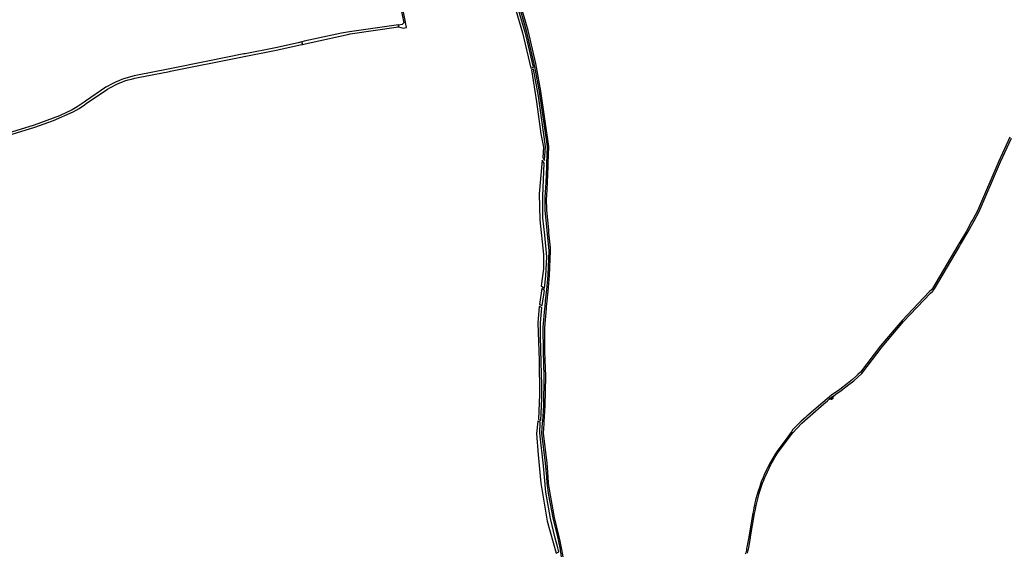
# Model space of a CAD drawing. Header units: metres. Extents: x 127325 to 135234, y 401140 to 409815.
# Tile 37 of 125: x 132468 to 134193, y 404971 to 405906. Entities that reach past the tile are written whole.
import ezdxf

# ---------------------------------------------------------------- set-up
doc = ezdxf.new("R2010")
doc.units = ezdxf.units.M
doc.layers.add('wegvakonderdelen', color=7, linetype='Continuous')

msp = doc.modelspace()

# ---------------------------------------------------------------- linework, layer by layer
at = {"layer": 'wegvakonderdelen'}
for points in [[(133235, 406137.7), (133233.9, 406137), (133232.1, 406135.1), (133250.6, 406099), (133270.4, 406065.1), (133291.3, 406031.2), (133321.2, 405974.1), (133337.1, 405922.1), (133348.9, 405882.5), (133363.6, 405821), (133368, 405822.4), (133354.6, 405879.7), (133346.1, 405909.1), (133330.3, 405963.9), (133326.3, 405975.2), (133295.8, 406032.3), (133285.6, 406048.1), (133252.3, 406104.7), (133235, 406137.7)], [(133132, 405893.3), (133131.8, 405895.9), (133131.7, 405896.5), (133046.2, 405884.6), (133031.7, 405882.2), (132966.7, 405867.8), (132962.7, 405866.9), (132963.8, 405862.4), (132968.2, 405863.4), (133045.4, 405880.3), (133047, 405880.6), (133132, 405893.3)], [(133368.2, 405819.2), (133364.5, 405817.9), (133373.5, 405761.9), (133381.1, 405706), (133385.5, 405682.5), (133384.3, 405664.2), (133387.6, 405658.9), (133389.4, 405683.4), (133376.7, 405771.6), (133368.2, 405819.2)], [(133386.6, 405654.5), (133383.4, 405659.5), (133377.8, 405600.5), (133379.2, 405555.4), (133385.6, 405494.6), (133385.6, 405469.5), (133381.6, 405439.8), (133387.1, 405435.5), (133389.9, 405457.4), (133391.4, 405490.3), (133387.8, 405528.2), (133384.2, 405559), (133384.2, 405596.9), (133386.6, 405654.5)], [(133387.1, 405431.4), (133382.5, 405435.1), (133378.8, 405407), (133383.3, 405405.1), (133387.1, 405431.4)], [(133382.7, 405401.9), (133378.2, 405403.7), (133375.7, 405374.6), (133378, 405309), (133378.6, 405249.2), (133376.8, 405205.5), (133381, 405203.9), (133381.5, 405216.7), (133382.7, 405241.6), (133382.7, 405260.8), (133382.7, 405266.6), (133381.5, 405306.1), (133380.4, 405350.8), (133380.4, 405374.6), (133382.7, 405401.9)], [(133893.2, 405246.2), (133886.1, 405241), (133887.9, 405241.6), (133889.4, 405241.4), (133889.8, 405241.1), (133892.8, 405242.8), (133892.7, 405243.9), (133893.2, 405246.2)], [(133380, 405200.8), (133375.8, 405202.5), (133373.2, 405181), (133376.5, 405143.6), (133381, 405093.9), (133392.3, 405027.7), (133407.8, 404971.4), (133412.5, 404974), (133410.6, 404980.7), (133406.2, 404998.1), (133397.6, 405032.1), (133389.7, 405078.3), (133385.4, 405124.4), (133379.3, 405181.9), (133380, 405200.8)]]:
    msp.add_lwpolyline(points, close=True, dxfattribs=at)
for points in [[(133135.1, 405928.1), (133140.9, 405900.4), (133137.9, 405897.4), (133131.8, 405895.9), (133132, 405893.3), (133139.7, 405890.7), (133146, 405892), (133138.5, 405928.1)], [(133341.8, 405933.8), (133355.5, 405885.9), (133368.8, 405828.2), (133369.8, 405823), (133370.4, 405819.9), (133378, 405779.8), (133392, 405683.7), (133390.8, 405653.9), (133390.6, 405648.2), (133389.5, 405620.8), (133387.9, 405594.7), (133388.2, 405572.4), (133391.6, 405536.5), (133394.9, 405500.7), (133393.2, 405458.1), (133390.7, 405432.7), (133390.3, 405428.7), (133388.7, 405413.3), (133387.8, 405403.4), (133391, 405403.2), (133391.9, 405413), (133393.2, 405425.9), (133393.2, 405425.9), (133393.6, 405430), (133396.4, 405457.9), (133398.1, 405500.7), (133397.9, 405503.4), (133397.6, 405506.4), (133395.2, 405532.6), (133394.8, 405537.2), (133391.4, 405572.6), (133391.1, 405592.2), (133391.3, 405597.3), (133392.7, 405620.6), (133393.8, 405649.3), (133394, 405654.3), (133395.2, 405683.8), (133381.2, 405780.4), (133373.2, 405822.4), (133372.5, 405826.1), (133372, 405828.8), (133358.6, 405886.7), (133344.8, 405934.7)], [(132455.4, 405705.3), (132495.1, 405717.3), (132527.4, 405729), (132562.1, 405744.6), (132572.3, 405750.4), (132581.8, 405756.8), (132581.8, 405756.8), (132584.7, 405758.7), (132622.2, 405783.8), (132626.4, 405786.3), (132630.7, 405788.7), (132635.1, 405791), (132639.5, 405793.1), (132644, 405795), (132647, 405796.2), (132652.6, 405798.3), (132658.3, 405800.1), (132664.1, 405801.7), (132669.9, 405803.1), (132675.7, 405804.2), (132730.5, 405815.1), (132732.6, 405815.5), (132855.8, 405840), (132858.4, 405840.5), (132917.4, 405852.3), (132962.6, 405862.2), (132963.8, 405862.4), (132962.7, 405866.9), (132956.1, 405865.4), (132916.1, 405856.6), (132863, 405846), (132860.7, 405845.6), (132798, 405833.1), (132731.4, 405819.8), (132728.2, 405819.2), (132674.8, 405808.5), (132668.6, 405807.2), (132662.5, 405805.7), (132656.4, 405804), (132650.4, 405802), (132644.5, 405799.8), (132641.7, 405798.7), (132637.1, 405796.7), (132632.6, 405794.6), (132628.1, 405792.3), (132623.7, 405789.9), (132619.4, 405787.4), (132583.4, 405762.8), (132581.1, 405761.2), (132569.3, 405753.1), (132560.5, 405748), (132539, 405737.7), (132538.1, 405737.3), (132493.8, 405720.7), (132454.2, 405708.6)], [(134202, 405699.7), (134183.2, 405657.9), (134145.6, 405571), (134137.2, 405555.7), (134135.3, 405552.3), (134126.1, 405535.3), (134113, 405513.3), (134111.4, 405510.5), (134066.7, 405434.9), (134064.8, 405432.7), (134061, 405428.9), (134013.9, 405379.2), (133976, 405334.8), (133940.7, 405288.2), (133936.3, 405284.2), (133933.4, 405281.6), (133926.8, 405275.7), (133918.2, 405268.4), (133904.8, 405258.4), (133890.1, 405248.1), (133874.9, 405235.5), (133846.9, 405211.3), (133844.2, 405209), (133836.9, 405202.6), (133825.2, 405190.9), (133821.7, 405187.3), (133820.7, 405184.8), (133819.6, 405183.3), (133821.9, 405181.9), (133838.1, 405199), (133852.6, 405212.2), (133876.8, 405233.2), (133882.9, 405238.5), (133886.1, 405241), (133886.1, 405241), (133893.2, 405246.2), (133897.4, 405249.7), (133906.6, 405256.5), (133920.4, 405266.9), (133928.9, 405273.3), (133936.3, 405279.9), (133943.1, 405286), (133978.5, 405332.8), (134016.2, 405377), (134063.3, 405426.6), (134067.2, 405430.5), (134068, 405431.4), (134070.1, 405434.3), (134114.1, 405508.8), (134116, 405512), (134128.9, 405533.8), (134137.5, 405549.6), (134139.5, 405553.2), (134148.5, 405569.6), (134186.1, 405656.6), (134204.9, 405698.3)], [(133419.9, 404965.3), (133417.8, 404978.2), (133415, 404992.5), (133413.2, 405000), (133405, 405034.3), (133397.6, 405073.4), (133394.5, 405094.2), (133393.9, 405105.3), (133392, 405129.3), (133385.5, 405181.8), (133386.6, 405198.2), (133386.6, 405198.2), (133386.8, 405201.6), (133388.6, 405229.7), (133389.6, 405281.6), (133388, 405324.9), (133387.8, 405366.9), (133390.8, 405400.2), (133391, 405403.2), (133387.8, 405403.4), (133387.6, 405400.1), (133384.6, 405367), (133384.8, 405324.9), (133386.4, 405281.6), (133385.4, 405229.8), (133383.7, 405202.8), (133383.4, 405199.5), (133382.3, 405181.7), (133388.8, 405129), (133390.7, 405105.1), (133391.3, 405094), (133394.6, 405072.9), (133402, 405033.6), (133410, 405000), (133412, 404991.8), (133414.8, 404977.7), (133415.1, 404975.5), (133415.5, 404973.2), (133416.8, 404964.9)], [(133742.9, 404971.3), (133743.6, 404973.8), (133744.1, 404976.4), (133744.6, 404979), (133745, 404981.5), (133748.2, 404998.7), (133748.4, 405000), (133755.4, 405041.1), (133756.7, 405048.2), (133758.1, 405055.3), (133759.7, 405062.3), (133761.4, 405069.3), (133763.4, 405076.2), (133764.5, 405079.9), (133765.7, 405083.5), (133766.9, 405087.1), (133768.1, 405090.6), (133769.4, 405094.2), (133771.3, 405099.1), (133773.3, 405104), (133774.8, 405107.6), (133777.6, 405114), (133780.6, 405120.4), (133783.7, 405126.6), (133787.1, 405132.8), (133790.6, 405138.8), (133794.3, 405144.8), (133798.2, 405150.6), (133811, 405167.5), (133811, 405167.5), (133821.9, 405181.9), (133819.6, 405183.3), (133808.7, 405168.8), (133796.1, 405152.1), (133791.5, 405145.2), (133787.2, 405138.1), (133783.1, 405130.9), (133779.2, 405123.6), (133775.5, 405116.2), (133772.1, 405108.6), (133770.1, 405104), (133767, 405096.2), (133764.2, 405088.3), (133761.5, 405080.3), (133759.1, 405072.3), (133757, 405064.1), (133755.9, 405059.7), (133754.9, 405055.2), (133754, 405050.7), (133753.1, 405046.2), (133752.3, 405041.7), (133745.2, 405000), (133745.1, 404999.3), (133741.9, 404982.1), (133741.4, 404979.5), (133740.9, 404977), (133740.4, 404974.5), (133739.7, 404972.1), (133738.9, 404969.6)]]:
    msp.add_lwpolyline(points, dxfattribs=at)

doc.saveas('drawing.dxf')
